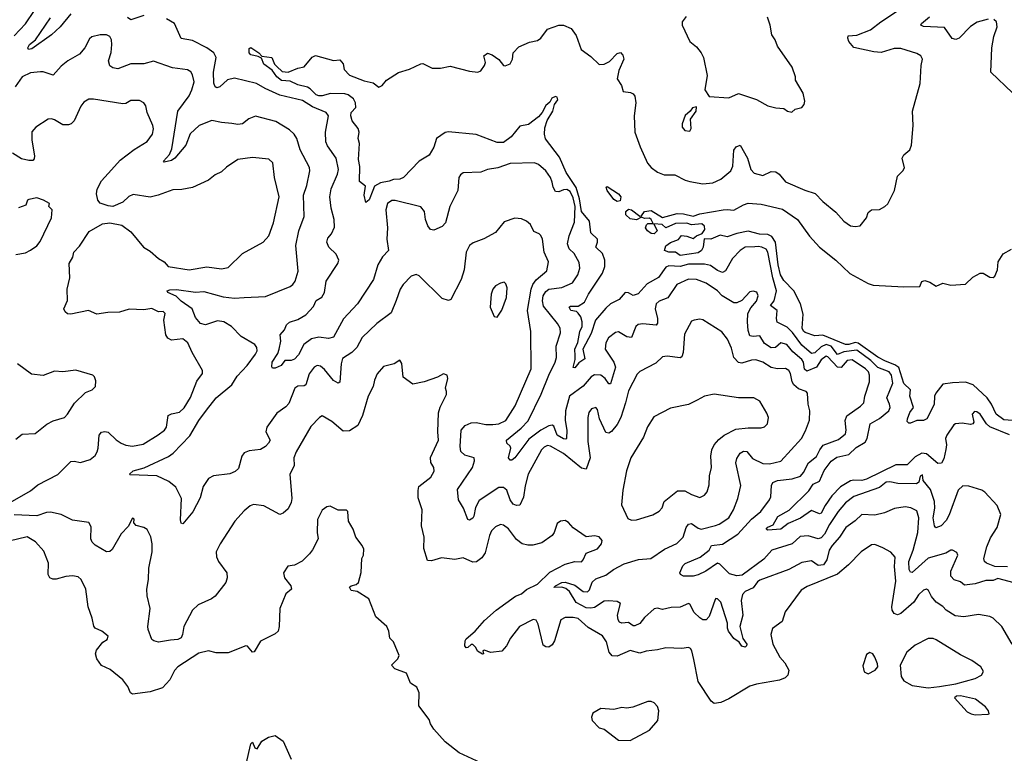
# Model space of a CAD drawing. Extents: x 2086813 to 2278017, y 548126 to 753336.
# Tile 212 of 256: x 2139309 to 2145384, y 662042 to 666569. Entities that reach past the tile are written whole.
import ezdxf

# ---------------------------------------------------------------- set-up
doc = ezdxf.new("R2010")
doc.units = 0

msp = doc.modelspace()

# ---------------------------------------------------------------- linework, layer by layer
at = {"layer": '0CON10XD'}
for points in [[(2139275, 666468.9), (2139345, 666542.5), (2139401.5, 666625)], [(2141488.6, 665515), (2141465, 665458), (2141445, 665440), (2141435.4, 665485), (2141442, 665542), (2141405, 665570), (2141407, 665663), (2141399.4, 665705), (2141405.6, 665805), (2141398, 665835), (2141404, 665875), (2141397, 665897), (2141361.4, 665945), (2141352.9, 665975), (2141355, 665995.8), (2141382.6, 666027.4), (2141380.9, 666055), (2141369.6, 666079.6), (2141335.2, 666105.2), (2141315, 666111.1), (2141226.4, 666113.6), (2141175, 666098.3), (2141155, 666098.6), (2141139.5, 666105), (2141102.4, 666142.4), (2141085, 666151.8), (2141025, 666167.5), (2140978.3, 666188.3), (2140925, 666192.9), (2140895.8, 666215), (2140866.4, 666256.4), (2140816, 666295), (2140800.7, 666330.7), (2140781.2, 666341.2), (2140735, 666350.8), (2140724.2, 666365), (2140725, 666390), (2140735, 666396.2), (2140785, 666363.3), (2140803, 666343), (2140865, 666336.2), (2140880.8, 666295), (2140895, 666279.2), (2140929.6, 666249.6), (2140965, 666245.6), (2141025, 666270), (2141065, 666277.5), (2141113, 666337), (2141135, 666348), (2141245, 666316.7), (2141285, 666320), (2141305, 666296.7), (2141311.4, 666261.4), (2141345, 666226.2), (2141435, 666191.2), (2141489.5, 666179.5), (2141525, 666152.5), (2141545, 666162.5), (2141572.5, 666195), (2141646.8, 666243.2), (2141715, 666263.1), (2141785, 666296), (2141797.3, 666297.3), (2141855, 666269.4), (2141905, 666269.1), (2141965, 666282.2), (2142085, 666250.4), (2142135.5, 666244.5), (2142155, 666252.9), (2142177.5, 666285), (2142184.2, 666305), (2142173.9, 666346.1), (2142195, 666362.5), (2142225, 666352.5), (2142265, 666323.3), (2142295, 666286.2), (2142305, 666283.8), (2142335, 666296.2), (2142350, 666325), (2142353.8, 666365), (2142388.5, 666401.5), (2142455, 666429.5), (2142505, 666440), (2142525.6, 666455), (2142565, 666509.2), (2142635, 666535.6), (2142665, 666534.3), (2142711.2, 666515), (2142741.8, 666471.8), (2142773.1, 666385), (2142832.3, 666342.3), (2142885, 666291.4), (2142915, 666294.4), (2142949.3, 666310.7), (2142995, 666360), (2143016.1, 666366.1), (2143030.7, 666350.7), (2143037.5, 666325), (2143006.7, 666255), (2142996.4, 666203.6), (2143021.7, 666161.7), (2143032.5, 666125), (2143078.8, 666118.8), (2143095, 666111.2), (2143105, 666096.7), (2143110, 666055), (2143101.1, 665975), (2143105.6, 665875), (2143137.5, 665785), (2143183.1, 665683.1), (2143205, 665656), (2143245, 665627.1), (2143285, 665611.1), (2143351.3, 665611.3), (2143415, 665578.1), (2143445, 665569.4), (2143525, 665556.7), (2143585, 665562.7), (2143635, 665583.8), (2143696.7, 665635), (2143709.2, 665665), (2143715.6, 665764.4), (2143730, 665785), (2143755, 665793.8), (2143799.5, 665715), (2143821.1, 665645), (2143841.1, 665621.1), (2143895, 665608.1), (2143945, 665631.5), (2143975, 665629.1), (2143994.5, 665615), (2144035, 665568.2), (2144154.1, 665515.9), (2144216.8, 665496.8), (2144265, 665445.8), (2144345, 665380), (2144393.8, 665325), (2144435, 665297.5), (2144465, 665291.9), (2144495, 665296.7), (2144534.5, 665345.5), (2144545, 665378.8), (2144564.5, 665395.5), (2144615, 665397.8), (2144647.5, 665415), (2144665, 665432.9), (2144706.5, 665515), (2144725, 665603.3), (2144758, 665635), (2144769.2, 665655), (2144754.3, 665715), (2144765.3, 665734.7), (2144801.4, 665765), (2144812.5, 665795), (2144821.8, 665915), (2144817.3, 666005), (2144866.1, 666175), (2144871.2, 666285), (2144880, 666325), (2144869.2, 666345), (2144845, 666360.6), (2144745, 666390.4), (2144705, 666390.3), (2144625, 666366.3), (2144579.7, 666369.7), (2144456.3, 666396.3), (2144424.4, 666435), (2144418, 666455), (2144421.4, 666468.6), (2144475, 666473.6), (2144559.2, 666505), (2144623.6, 666556.3), (2144756.4, 666643.6)], [(2139625, 666605.4), (2139560, 666525), (2139505, 666475.6), (2139385, 666388.1), (2139364.4, 666384.4), (2139359.2, 666395), (2139370.6, 666415), (2139406.6, 666443.4), (2139499.6, 666580.4)], [(2140075, 666593.5), (2139995, 666566.7), (2139975, 666581.9)], [(2143767.9, 663142.1), (2143735, 663137.5), (2143689.1, 663149.1), (2143629.2, 663209.2), (2143615, 663214.7), (2143543.3, 663165), (2143495, 663143.2), (2143465, 663134.1), (2143405, 663134.4), (2143385.9, 663145), (2143383.3, 663155), (2143400.9, 663199.1), (2143416.2, 663213.8), (2143508.5, 663251.5), (2143562.7, 663295), (2143577.5, 663325), (2143645, 663332.5), (2143740.3, 663395), (2143825, 663486), (2143882.7, 663535), (2143935, 663606.9), (2143943.8, 663625), (2143948.9, 663695), (2143956.5, 663713.5), (2143985, 663724.6), (2144075.3, 663735.3), (2144127.6, 663752.4), (2144146.4, 663775), (2144176.1, 663833.9), (2144226.2, 663873.8), (2144246.2, 663915), (2144266.3, 663943.7), (2144362, 663978), (2144405, 664013.1), (2144409.6, 664035), (2144403.2, 664095), (2144412.7, 664125), (2144497, 664183), (2144517.3, 664205), (2144523.1, 664245), (2144553.6, 664335), (2144552.8, 664375), (2144546.2, 664395), (2144528.2, 664415), (2144445, 664470), (2144415, 664465.3), (2144377.7, 664422.3), (2144355, 664424.4), (2144295, 664488.6), (2144285, 664492.1), (2144255, 664470.5), (2144224.9, 664425.1), (2144165, 664398.9), (2144151.5, 664411.5), (2144145.2, 664455), (2144135, 664471.7), (2144079.1, 664519.1), (2144042.3, 664565), (2144005.8, 664574.2), (2143973.2, 664546.8), (2143945, 664543.5), (2143905, 664570.4), (2143875, 664617.5), (2143835, 664612.9), (2143815, 664618.5), (2143805, 664650), (2143799.2, 664705), (2143802.8, 664755), (2143820.3, 664789.7), (2143855, 664831.2), (2143865.5, 664865), (2143856.8, 664886.8), (2143835, 664894), (2143815, 664888.8), (2143764, 664836), (2143735, 664822.5), (2143715, 664822.5), (2143644.3, 664864.3), (2143615, 664895.4), (2143545, 664943.5), (2143485, 664965.5), (2143435, 664966.8), (2143364.8, 664935.2), (2143307.7, 664852.3), (2143255, 664831.8), (2143235.6, 664815), (2143229.6, 664785), (2143244.6, 664725), (2143243.6, 664696.4), (2143235.4, 664684.6), (2143155, 664691.3), (2143125, 664687.7), (2143111.1, 664675), (2143083.2, 664606.8), (2143055, 664612.1), (2143005, 664642.9), (2142985, 664637.5), (2142941.9, 664605), (2142925.3, 664574.7), (2142922.1, 664535), (2142974.8, 664454.8), (2142984.6, 664425.4), (2142955, 664321.1), (2142945, 664322.7), (2142921.8, 664355), (2142895, 664374.7), (2142855, 664377.5), (2142835.2, 664364.8), (2142785, 664307.2), (2142701.2, 664245), (2142676.7, 664155), (2142675.7, 664095.7), (2142684.5, 664035.5), (2142684, 663985), (2142679.3, 663980.7), (2142665, 663982.5), (2142625.8, 664005), (2142605, 664060.8), (2142595, 664066.5), (2142575, 664063.3), (2142523.9, 664036.1), (2142450.4, 663979.6), (2142365, 663865.6), (2142345, 663850), (2142335, 663850), (2142325.8, 663865), (2142338.9, 663925), (2142335, 663936.7), (2142315.4, 663955.4), (2142312.2, 663975), (2142402.4, 664047.6), (2142445.9, 664094.1), (2142527.4, 664257.4), (2142574.2, 664375), (2142614.2, 664455), (2142620.7, 664485), (2142619.3, 664555), (2142646.9, 664636.9), (2142643.1, 664665), (2142626.9, 664695), (2142540.2, 664800.2), (2142534.1, 664834.1), (2142539.1, 664865), (2142555, 664891.1), (2142574.8, 664905.2), (2142655, 664916.7), (2142719.4, 664945), (2142752.7, 664995), (2142765.5, 665035), (2142760.9, 665070.9), (2142729.5, 665125), (2142698.9, 665155), (2142690.3, 665185), (2142700, 665235), (2142731.6, 665318.4), (2142736.1, 665415), (2142725, 665470), (2142705, 665508), (2142685, 665521.3), (2142665, 665519.4), (2142635, 665505.4), (2142615, 665509.5), (2142600, 665535), (2142595, 665566.7), (2142585.4, 665595), (2142555, 665636.7), (2142510, 665675), (2142485, 665684.5), (2142335, 665682.2), (2142260, 665655), (2142195, 665643.3), (2142155, 665627.1), (2142045, 665623.3), (2142028.3, 665611.7), (2142018, 665595), (2142011.8, 665515), (2141963.9, 665415), (2141936.7, 665315), (2141915, 665292.9), (2141865, 665270), (2141845, 665274.3), (2141826.8, 665296.8), (2141812.3, 665335), (2141806, 665386), (2141785, 665412.9), (2141625, 665453.5), (2141605, 665453.3), (2141579.5, 665435), (2141567.5, 665395), (2141579.2, 665285), (2141575.4, 665215), (2141584.5, 665145), (2141547.9, 665105), (2141519.2, 665055), (2141492.3, 664965), (2141393.8, 664815), (2141308.2, 664721.8), (2141245, 664609.2), (2141215, 664601.8), (2141155, 664610), (2141109.9, 664600.1), (2141061.8, 664565), (2141028.6, 664501.4), (2141005, 664474.2), (2140985, 664466), (2140945, 664466), (2140923.3, 664435), (2140885, 664418.8), (2140868.3, 664418.3), (2140865.9, 664425.9), (2140866.4, 664455), (2140901.3, 664508.7), (2140911.1, 664535), (2140921.1, 664585), (2140916, 664625), (2140942.5, 664655), (2140954.5, 664685.5), (2140975, 664702), (2141025, 664718.5), (2141075, 664746.5), (2141121.2, 664798.8), (2141139.5, 664835), (2141172.9, 664857.1), (2141190, 664885), (2141201.2, 664955), (2141272.2, 665065), (2141279.4, 665085), (2141262.2, 665122.2), (2141216, 665166), (2141205.3, 665195), (2141210, 665220), (2141233.7, 665246.3), (2141251.7, 665288.3), (2141248.8, 665335), (2141231.3, 665405), (2141222.7, 665475), (2141230.8, 665525), (2141270, 665615), (2141275.4, 665645), (2141262.9, 665715), (2141209.5, 665789.5), (2141199.1, 665815), (2141197.1, 665875), (2141214.4, 665975), (2141200.8, 665995), (2141115, 666031.1), (2141055, 666069.8), (2140913.5, 666103.5), (2140824.6, 666145), (2140770.6, 666175), (2140635, 666208.5), (2140592.1, 666197.9), (2140545, 666153.3), (2140525, 666148.1), (2140515, 666154.2), (2140506.7, 666176.7), (2140504.3, 666245), (2140520.6, 666335), (2140507.8, 666365), (2140465, 666395.9), (2140375, 666439.4), (2140305, 666453.1), (2140265.4, 666545), (2140215, 666573.2)], [(2143420.7, 666589.3), (2143397.5, 666555), (2143396.7, 666535), (2143443.8, 666435), (2143485, 666401.2), (2143515, 666363.3), (2143528.6, 666335), (2143550.8, 666225), (2143536.7, 666135), (2143564.2, 666094.2), (2143685, 666087.1), (2143745, 666114), (2143855, 666076), (2143925, 666036.2), (2143975, 666023.8), (2144025, 666021.2), (2144047.5, 666005), (2144073, 665997), (2144095, 666017.5), (2144135, 666027.5), (2144150, 666045), (2144153.3, 666065), (2144142.5, 666115), (2144096.7, 666195), (2144096.7, 666215), (2144076.2, 666275), (2143984.5, 666404.5), (2143970.8, 666445), (2143950, 666475), (2143940, 666535), (2143924, 666585)], [(2145285, 666572.1), (2145217.1, 666552.9), (2145175, 666527.1), (2145105, 666454.4), (2145085, 666445.6), (2145062.9, 666452.9), (2145015, 666520.6), (2144885, 666525.8), (2144870, 666535), (2144874.2, 666545), (2144922.8, 666587.2)], [(2145435, 666118), (2145302, 666245), (2145307.3, 666395), (2145320, 666465), (2145340, 666525), (2145336.4, 666555), (2145319.9, 666569.9)], [(2139864.6, 666284.6), (2139857.5, 666315), (2139873.9, 666366.1), (2139877.9, 666415), (2139875.5, 666445), (2139865.8, 666465), (2139845, 666475.8), (2139805.8, 666475.8), (2139755, 666462), (2139739.7, 666450.3), (2139710.8, 666395), (2139678.6, 666355), (2139606.1, 666313.9), (2139565, 666282.2), (2139515, 666225.8), (2139455, 666246.9), (2139436.7, 666246.7), (2139375, 666240.3), (2139324.5, 666215), (2139281.8, 666155)], [(2145445, 663094.3), (2145345, 663121.5), (2145315, 663109.1), (2145271.2, 663108.8), (2145205, 663087.1), (2145139.7, 663079.7), (2145115, 663100), (2145075, 663111.9), (2145055.5, 663135), (2145055.5, 663165), (2145097.1, 663265), (2145091.2, 663281.2), (2145065, 663296), (2145055, 663296), (2145023, 663277), (2144915, 663245.8), (2144815, 663158.1), (2144805, 663159.2), (2144796.5, 663176.5), (2144794.8, 663225.2), (2144822.1, 663295), (2144851, 663405), (2144857.4, 663495), (2144845, 663537.1), (2144807.6, 663557.6), (2144772.6, 663562.6), (2144706.6, 663553.4), (2144645, 663526.5), (2144585, 663510.9), (2144505, 663515.5), (2144465, 663475.5), (2144406.7, 663435), (2144368.2, 663375), (2144321.7, 663325), (2144304.5, 663295), (2144289.3, 663235), (2144268.5, 663205), (2144235, 663201.5), (2144195, 663228.7), (2144135, 663219.2), (2144055, 663177.1), (2143875, 663109.5), (2143860.7, 663099.3), (2143835, 663063.8), (2143785, 663040), (2143768.5, 663021.5), (2143760.8, 662985), (2143770.3, 662895), (2143753.6, 662825), (2143771, 662751), (2143795.8, 662715), (2143794.5, 662705), (2143785, 662697.5), (2143765, 662703.1), (2143747.8, 662727.8), (2143715, 662750.5), (2143682.3, 662795), (2143675.6, 662815), (2143675.6, 662845), (2143634.5, 662974.5), (2143615, 662995.8), (2143605, 662996.7), (2143600, 662990), (2143563.8, 662886.2), (2143545.3, 662864.7), (2143525, 662865.3), (2143505, 662878.7), (2143471.2, 662911.2), (2143445, 662962), (2143435, 662965.8), (2143385, 662943.1), (2143328.3, 662941.7), (2143275, 662929.4), (2143245, 662936.7), (2143225, 662933.3), (2143165, 662880), (2143135, 662842.1), (2143105, 662828.1), (2143095, 662828.6), (2143065, 662848.5), (2143025, 662845.3), (2143011, 662851), (2143001.8, 662865), (2142998, 662895), (2143015.6, 662965.6), (2142995, 662979.2), (2142945, 662982.5), (2142915, 662980.6), (2142855, 662941.3), (2142833.1, 662936.9), (2142805, 662940.4), (2142741.9, 662971.9), (2142701.3, 663041.3), (2142679.5, 663059.5), (2142655, 663068.1), (2142605, 663064.2), (2142614.4, 663075), (2142655, 663096.1), (2142675, 663098.6), (2142735, 663078.9), (2142785, 663040), (2142812.2, 663037.8), (2142825, 663050.5), (2142841.7, 663098.3), (2142865, 663118.8), (2142925, 663140.9), (2142973.3, 663176.7), (2143039.9, 663210.1), (2143127.8, 663237.8), (2143202.5, 663245), (2143288.7, 663301.3), (2143363, 663337), (2143402, 663375), (2143420.8, 663435), (2143435, 663456.5), (2143455, 663459.6), (2143495, 663431.2), (2143515, 663424.8), (2143602.7, 663447.3), (2143625.7, 663455), (2143685.3, 663494.7), (2143714.5, 663545), (2143739.4, 663615), (2143758.9, 663695), (2143728.4, 663835), (2143735, 663860), (2143755, 663893.3), (2143775, 663906.4), (2143795, 663904.4), (2143831.1, 663861.1), (2143895, 663830.9), (2143935, 663827.3), (2144005.4, 663844.6), (2144132.5, 663985), (2144158.5, 664031.5), (2144182, 664098), (2144184.4, 664155), (2144174, 664196), (2144170, 664265), (2144162.5, 664275), (2144115, 664290.4), (2144086.2, 664315), (2144074.7, 664335), (2144065.3, 664385), (2144055, 664403.3), (2144035, 664417.1), (2143985, 664413.7), (2143945, 664421.6), (2143895, 664455.4), (2143851.1, 664468.9), (2143825, 664467.3), (2143765, 664448.4), (2143743.4, 664453.4), (2143714.8, 664484.8), (2143701.3, 664541.3), (2143677.4, 664597.4), (2143641.7, 664641.7), (2143525, 664715.8), (2143505, 664720), (2143470, 664715), (2143455, 664707.5), (2143411.7, 664628.3), (2143403.6, 664515), (2143395, 664488), (2143385, 664481.9), (2143305, 664493.1), (2143275, 664488), (2143235, 664450), (2143135, 664397.5), (2143119.3, 664380.7), (2143065, 664278.8), (2143048, 664205), (2143017.7, 664115), (2142995, 664070), (2142961.7, 664028.3), (2142945, 664016.9), (2142925, 664020.8), (2142886, 664105), (2142873.6, 664163.6), (2142865, 664176.7), (2142838.3, 664168.3), (2142821.4, 664145), (2142815.7, 664115), (2142815.4, 663965), (2142828.5, 663865), (2142805, 663796), (2142775, 663801.8), (2142665, 663892.2), (2142585, 663937.5), (2142565, 663940.6), (2142545, 663931.9), (2142528.1, 663915), (2142447.1, 663765), (2142428.2, 663691.8), (2142418.3, 663621.7), (2142395, 663573.8), (2142375, 663570), (2142355, 663578.9), (2142335.3, 663605), (2142315, 663666.5), (2142295, 663681.1), (2142265, 663682), (2142145, 663601.2), (2142122.1, 663557.9), (2142112, 663505), (2142105, 663492.5), (2142085, 663479.5), (2142074.2, 663484.2), (2142048.3, 663555), (2142017.4, 663605), (2142010.4, 663669.6), (2142102.9, 663805), (2142115.6, 663845.6), (2142113.3, 663865), (2142055, 663880.9), (2142031.8, 663905), (2142026.4, 663935), (2142033.2, 664036.8), (2142057.5, 664065), (2142095, 664080.7), (2142125, 664083.2), (2142185, 664070.3), (2142228.8, 664071.2), (2142265, 664075.4), (2142308.2, 664095), (2142366.4, 664185), (2142465.5, 664415), (2142463.3, 664645), (2142442.8, 664775), (2142464.3, 664905), (2142475.3, 664935), (2142496.3, 664963.7), (2142561.5, 665018.5), (2142572.5, 665075), (2142544.7, 665135), (2142534.5, 665215), (2142525, 665238), (2142515, 665248), (2142481.3, 665261.3), (2142460.8, 665305), (2142435.5, 665325.5), (2142405, 665339.2), (2142365, 665344), (2142297.7, 665322.3), (2142244.1, 665255.9), (2142173.4, 665216.6), (2142107.6, 665192.4), (2142085.5, 665174.5), (2142063.3, 665135), (2142051.5, 665025), (2142032.9, 664965), (2141968.8, 664841.2), (2141955, 664836), (2141915, 664848.8), (2141775, 664988.8), (2141755, 664996.2), (2141724.2, 664985.8), (2141674.6, 664935.4), (2141656.9, 664905), (2141632.2, 664835), (2141600.6, 664759.4), (2141513.1, 664695), (2141422.1, 664607.9), (2141390, 664545), (2141358.2, 664515), (2141301.8, 664478.2), (2141291.8, 664445), (2141285, 664331.2), (2141273.9, 664326.1), (2141245, 664341.5), (2141189.9, 664409.9), (2141165, 664431.5), (2141145, 664435.5), (2141126.4, 664423.7), (2141096.3, 664383.7), (2141075, 664315.8), (2141065, 664310), (2141025, 664307.9), (2141006.7, 664295), (2140969.5, 664200.5), (2140950.4, 664179.6), (2140895, 664140), (2140834.2, 664055), (2140828, 664025), (2140854, 663975), (2140844.3, 663955.7), (2140826.2, 663935), (2140794.4, 663915.6), (2140725, 663908.9), (2140694.5, 663895.5), (2140680.8, 663875), (2140659.7, 663800.3), (2140639.7, 663780.3), (2140605, 663765.8), (2140505, 663753.3), (2140473.4, 663736.6), (2140440.9, 663689.1), (2140422.6, 663617.4), (2140377.8, 663532.2), (2140315, 663458.8), (2140305, 663462.5), (2140302.5, 663482.5), (2140306.9, 663615), (2140272.5, 663685), (2140228.6, 663718.6), (2140155, 663754.5), (2139990, 663760), (2139987.5, 663765), (2140010, 663785), (2140077.6, 663802.4), (2140227, 663873), (2140256.8, 663893.2), (2140359.3, 664000.7), (2140414.2, 664095), (2140461.4, 664158.6), (2140521.1, 664235), (2140619.2, 664315), (2140651.9, 664368.1), (2140712.3, 664435), (2140764.5, 664505), (2140773.6, 664525), (2140772.7, 664545), (2140761.1, 664565), (2140674.8, 664614.8), (2140615.2, 664675.2), (2140568.1, 664705), (2140529.9, 664710.1), (2140455, 664686.7), (2140425, 664693.6), (2140395, 664730), (2140372.9, 664785), (2140305, 664830.9), (2140275, 664862.9), (2140222.5, 664885), (2140220, 664895), (2140235, 664901.2), (2140277.1, 664902.9), (2140395, 664887.2), (2140445, 664891.1), (2140565, 664858.4), (2140635, 664850), (2140695.3, 664855.3), (2140825, 664860), (2140977.4, 664922.6), (2140995.3, 664934.7), (2141009.1, 664955), (2141027.2, 665017.2), (2141012.9, 665175), (2141032.5, 665265), (2141064.5, 665355), (2141060, 665485), (2141080.8, 665545), (2141100.4, 665635), (2141096.5, 665656.5), (2141039.5, 665765), (2141018.5, 665835), (2141002.2, 665862.2), (2140975, 665888.6), (2140890.2, 665940.2), (2140765, 665973.1), (2140723, 665957), (2140684.4, 665925.6), (2140655, 665921.9), (2140617.4, 665927.4), (2140555, 665933.3), (2140495, 665947.5), (2140417.1, 665915), (2140361.5, 665865), (2140334.4, 665795), (2140267.3, 665715), (2140245, 665699.1), (2140200, 665690), (2140197.5, 665695), (2140233.6, 665736.4), (2140247.7, 665772.3), (2140285.3, 666004.7), (2140355, 666099.5), (2140372.3, 666135), (2140385.5, 666185), (2140375, 666228.8), (2140365, 666246), (2140345, 666259.2), (2140251.4, 666271.4), (2140135, 666313.1), (2140074.5, 666295.5), (2139995, 666295.6), (2139915, 666265.5), (2139885, 666270.6), (2139864.6, 666284.6)], [(2139251.1, 663588.9), (2139375, 663662.2), (2139421.1, 663698.9), (2139545, 663761.5), (2139625, 663842.5), (2139645, 663844.4), (2139685, 663835.6), (2139745, 663855.6), (2139775, 663880), (2139787.3, 663902.7), (2139794.5, 663925), (2139800, 664005), (2139815, 664024.3), (2139835, 664028.5), (2139855, 664024.4), (2139905, 663975.6), (2139935, 663955.5), (2139965, 663942.5), (2140005, 663937.8), (2140070.2, 663949.8), (2140163.6, 664006.4), (2140203.8, 664035), (2140215.7, 664054.3), (2140224.5, 664125.5), (2140245, 664137.1), (2140295, 664147.1), (2140325, 664174), (2140363.1, 664236.9), (2140401.7, 664338.3), (2140437.5, 664385), (2140437.5, 664405), (2140374.4, 664514.4), (2140347.1, 664575), (2140315, 664598.6), (2140245, 664591.4), (2140223.4, 664603.4), (2140210.6, 664625), (2140198.1, 664715), (2140207.8, 664755), (2140195, 664767.1), (2140165, 664766.9), (2140124.3, 664785.7), (2140075, 664778), (2139985, 664782), (2139925, 664764.3), (2139852.7, 664762.7), (2139785, 664751.4), (2139733.4, 664773.4), (2139625, 664752), (2139604.1, 664754.1), (2139590, 664765), (2139581.2, 664785), (2139603.3, 664835), (2139602, 664905), (2139619.4, 664975), (2139614.3, 665065), (2139637.1, 665102.9), (2139642.5, 665135), (2139678.8, 665171.2), (2139737.4, 665262.6), (2139820.7, 665309.3), (2139865, 665314.3), (2139940.3, 665300.3), (2139995, 665259.2), (2140072.5, 665165), (2140115, 665141.1), (2140165, 665094.4), (2140200, 665075), (2140225, 665045.7), (2140354.5, 665025.5), (2140465, 665042.9), (2140555, 665031.5), (2140595, 665038.6), (2140684, 665125), (2140812, 665195), (2140845.7, 665235), (2140875.4, 665314.6), (2140910, 665475), (2140880.9, 665595), (2140871.4, 665685), (2140847.4, 665707.4), (2140745, 665718.1), (2140655, 665705.6), (2140585, 665658.6), (2140555, 665629.2), (2140515, 665610.8), (2140475, 665578), (2140375, 665534), (2140308.8, 665521.2), (2140255, 665519.2), (2140164.6, 665485.4), (2140115, 665474.5), (2140009.7, 665490.3), (2139983.2, 665476.8), (2139946.4, 665443.6), (2139884.2, 665415.8), (2139855, 665419.4), (2139806.6, 665436.6), (2139791.4, 665455), (2139782.5, 665495), (2139787.2, 665522.8), (2139814.4, 665575), (2139875, 665642.9), (2139928.9, 665701.1), (2140015, 665767.9), (2140095, 665816.7), (2140127.8, 665862.2), (2140134.4, 665895), (2140131.5, 665915), (2140095.6, 665995), (2140087.3, 666037.3), (2140075.9, 666055.9), (2140049.4, 666069.4), (2139995, 666070), (2139965, 666051.4), (2139945, 666050), (2139765, 666078.6), (2139735, 666078), (2139705, 666058.8), (2139685.7, 666034.3), (2139645.7, 665944.3), (2139627.5, 665925), (2139610.5, 665919.5), (2139575, 665920.8), (2139525, 665950.8), (2139505, 665957.5), (2139485, 665954), (2139408.8, 665905), (2139385, 665877.5), (2139384.5, 665825.5), (2139401.4, 665728.6), (2139399.1, 665710.9), (2139389.4, 665700.6), (2139365, 665700), (2139320.5, 665710.5), (2139265.2, 665745.3)], [(2145417.3, 664007.3), (2145295, 664056.6), (2145274.8, 664074.8), (2145235, 664134.3), (2145215, 664148.6), (2145199.7, 664150.3), (2145185.7, 664135), (2145195.7, 664085), (2145190, 664075), (2145175, 664070.8), (2145125, 664078.9), (2145083.3, 664075), (2145072, 664068), (2145030.4, 664005), (2145021.1, 663985), (2145027, 663945), (2145022.8, 663917.2), (2145010.9, 663859.1), (2144997.6, 663832.4), (2144975, 663831.1), (2144905, 663889.1), (2144875, 663893.5), (2144835, 663872.1), (2144785, 663822.5), (2144715, 663821.6), (2144535, 663732.5), (2144505, 663725.4), (2144455, 663727.9), (2144435, 663722.2), (2144374.6, 663685.4), (2144320.1, 663629.9), (2144278.9, 663571.1), (2144255, 663522.7), (2144245, 663519.6), (2144195, 663540.4), (2144127.9, 663492.1), (2144050, 663460), (2144005.6, 663425), (2143925, 663418), (2143914.3, 663425), (2143925, 663436.9), (2143957.5, 663452.5), (2143986.9, 663503.1), (2144057.6, 663542.4), (2144178.7, 663661.3), (2144205, 663702.9), (2144245, 663721.5), (2144273.6, 663786.4), (2144315.4, 663845), (2144350.6, 663869.4), (2144425, 663886.2), (2144471.2, 663928.8), (2144525, 663960.8), (2144538.4, 663985), (2144556.2, 664075), (2144615, 664107.3), (2144671.2, 664155), (2144680, 664175), (2144675.7, 664195.7), (2144658.9, 664235), (2144697.3, 664325), (2144687.6, 664375), (2144674.7, 664395), (2144605, 664423.5), (2144561.4, 664465), (2144475, 664530.2), (2144395, 664519.3), (2144355, 664503.3), (2144316, 664555), (2144285, 664563.6), (2144255, 664550.3), (2144215, 664513.9), (2144195, 664509.2), (2144135, 664559.4), (2144077.6, 664637.6), (2144045, 664671.5), (2143982.8, 664702.8), (2143978.8, 664725), (2143983.1, 664775), (2143942.5, 664805), (2143965.2, 664834.8), (2143978.8, 664895), (2143955.9, 664975), (2143926, 665135), (2143915, 665152.5), (2143888.8, 665165), (2143865, 665170), (2143845, 665166.4), (2143785, 665164.5), (2143755, 665144.6), (2143706.9, 665095), (2143665, 665018.9), (2143645, 665007.7), (2143615, 665020.5), (2143570.9, 665050.9), (2143535, 665059.8), (2143435, 665059.4), (2143385, 665045.5), (2143315, 665049.4), (2143295, 665042.5), (2143251.3, 664978.7), (2143180.9, 664939.1), (2143125, 664877.3), (2143095, 664866.7), (2143065, 664883.1), (2143045, 664884.3), (2143008.8, 664841.2), (2142955, 664815.3), (2142925, 664788.6), (2142861.9, 664715), (2142835, 664633.3), (2142784.7, 664535.3), (2142795.6, 664475), (2142759.2, 664450.8), (2142735, 664420.8), (2142725, 664422.5), (2142737.4, 664472.6), (2142736.4, 664495), (2142735.3, 664535), (2142752.3, 664577.7), (2142764.7, 664645), (2142779.6, 664675), (2142779.6, 664705), (2142770.9, 664735), (2142755, 664757.1), (2142745, 664767.5), (2142710, 664775), (2142698.8, 664795), (2142708.3, 664801.7), (2142755, 664801.8), (2142794.5, 664825), (2142819.5, 664875), (2142905.3, 665005), (2142920, 665045), (2142919.8, 665085), (2142905, 665126.1), (2142864, 665165), (2142875.2, 665195), (2142875.2, 665215), (2142834.1, 665254.1), (2142825.2, 665325), (2142775.7, 665385), (2142763.4, 665463.4), (2142742.3, 665532.3), (2142680.2, 665625), (2142640.4, 665720.4), (2142554.2, 665834.2), (2142546.8, 665863.2), (2142549.7, 665900.3), (2142564, 665946), (2142598.5, 666005), (2142608.8, 666045), (2142628.9, 666075), (2142625, 666090), (2142615, 666094.3), (2142592.5, 666085), (2142581.2, 666058.8), (2142555, 666038.8), (2142532.2, 665995), (2142510.2, 665969.8), (2142448.2, 665921.8), (2142395, 665911.5), (2142341.8, 665845), (2142295, 665810.5), (2142255, 665810), (2142125, 665861.1), (2141955, 665875.8), (2141935, 665871.8), (2141880.5, 665835), (2141865, 665781.2), (2141835, 665732.5), (2141773.8, 665695), (2141678, 665595), (2141655, 665584.3), (2141615, 665582.9), (2141588.2, 665571.8), (2141535, 665562.8), (2141498, 665542), (2141488.6, 665515)], [(2143445, 665880), (2143453, 665897), (2143448.8, 665955), (2143482.5, 666005), (2143485, 666030), (2143460, 666025), (2143446.4, 666003.6), (2143415, 665977.5), (2143396.7, 665925), (2143396.7, 665905), (2143412.5, 665885), (2143445, 665880)], [(2142995, 665446.5), (2142975, 665460), (2142934.3, 665515), (2142927.5, 665535), (2142935, 665538.8), (2143005, 665494.4), (2143019.1, 665475), (2143015, 665451.4), (2142995, 665446.5)], [(2139285, 665120), (2139345, 665130), (2139375, 665146), (2139415, 665174), (2139435, 665200), (2139505.7, 665345), (2139508.8, 665395), (2139490, 665415), (2139492.5, 665435), (2139455.8, 665455.8), (2139415, 665468.6), (2139365, 665460), (2139357.5, 665455), (2139347.5, 665425), (2139302.7, 665407.3)], [(2145435, 664094.5), (2145380.6, 664100.6), (2145335, 664135.2), (2145305.5, 664195.5), (2145278, 664235), (2145192.5, 664315), (2145145, 664333), (2145065, 664327.7), (2145005, 664320), (2144962.5, 664265), (2144954.4, 664245), (2144952.1, 664195), (2144905.7, 664105), (2144886.7, 664095), (2144845, 664095.8), (2144805, 664078.8), (2144795, 664080), (2144785, 664090), (2144786.2, 664105), (2144801.1, 664145), (2144824.2, 664175), (2144802.5, 664245), (2144805.5, 664285), (2144764.8, 664324.8), (2144733.3, 664423.3), (2144709.7, 664439.7), (2144651, 664461), (2144605, 664485.9), (2144482.4, 664572.4), (2144465, 664576.1), (2144425, 664563.9), (2144405.1, 664565.1), (2144265, 664622.3), (2144215, 664617.3), (2144155, 664638.4), (2144145, 664646.2), (2144138.1, 664665), (2144142.5, 664752.5), (2144127.1, 664815), (2144085.6, 664895), (2144025, 664958.6), (2144003, 664995), (2143989.2, 665055), (2143973.3, 665195), (2143950.9, 665230.9), (2143925, 665242.4), (2143874.7, 665245.3), (2143805, 665263), (2143735, 665249.7), (2143675, 665228.6), (2143631.7, 665238.3), (2143573.9, 665213.9), (2143533, 665217), (2143527.1, 665165), (2143515.8, 665145), (2143495, 665129.5), (2143385, 665113.2), (2143355, 665134.4), (2143313.8, 665133.8), (2143287.5, 665145), (2143295, 665172.5), (2143325, 665193.3), (2143375, 665212.5), (2143393, 665237), (2143425, 665232.5), (2143465, 665217.5), (2143485.8, 665234.2), (2143520.6, 665249.4), (2143536.2, 665275), (2143534.3, 665295), (2143518.2, 665308.2), (2143455, 665302.7), (2143425, 665313.3), (2143355, 665310.6), (2143295, 665284.2), (2143272.5, 665305), (2143221.7, 665308.3), (2143243.3, 665265), (2143225, 665248), (2143205, 665248.6), (2143182, 665265), (2143170, 665285), (2143176.4, 665303.6), (2143185, 665310), (2143218.3, 665311.7), (2143205, 665336.7), (2143195, 665343.3), (2143165, 665341.2), (2143145, 665350), (2143115, 665333.8), (2143075, 665340), (2143048.9, 665365), (2143049.4, 665385), (2143065, 665399.4), (2143085, 665394.4), (2143135, 665356.7), (2143145, 665357.5), (2143164.3, 665385.7), (2143205, 665391.4), (2143275, 665348.5), (2143365, 665371.8), (2143405, 665370), (2143465, 665356.8), (2143505, 665370.6), (2143650, 665395), (2143675, 665398.1), (2143715, 665392.5), (2143775, 665426.7), (2143805, 665436.1), (2143885, 665430.3), (2144015, 665398.6)], [(2144015, 665398.6), (2144108, 665335), (2144182.7, 665232.7), (2144245, 665164), (2144345, 665083.8), (2144431.7, 665001.7), (2144545, 664940.8), (2144575, 664930.8), (2144765, 664920), (2144863, 664923), (2144875, 664952.5), (2144895, 664958.8), (2144925, 664950), (2144965, 664924.2), (2145005, 664942), (2145055, 664930.8), (2145144.1, 664935.9), (2145190.9, 664979.1), (2145235.8, 665004.2), (2145255, 665004.3), (2145295, 664980.6), (2145315, 664977.5), (2145325, 664986.2), (2145342, 665025), (2145346.1, 665073.9), (2145377, 665123), (2145428.3, 665151.7)], [(2142255, 664733.3), (2142285, 664776.2), (2142313.3, 664855), (2142316.9, 664915), (2142309.5, 664939.5), (2142299.3, 664949.3), (2142275, 664943.8), (2142245, 664926), (2142229.2, 664905), (2142219.2, 664875), (2142211.4, 664795), (2142237, 664737), (2142255, 664733.3)], [(2139285, 663981.2), (2139325, 664011.2), (2139405, 664016.2), (2139476.7, 664073.3), (2139516.8, 664093.2), (2139586.2, 664115), (2139605, 664133.8), (2139648.1, 664201.9), (2139715, 664268), (2139757.5, 664285), (2139776.7, 664305), (2139779.3, 664339.3), (2139770, 664365), (2139760, 664375), (2139655, 664406.7), (2139575, 664395.8), (2139525, 664400.8), (2139455, 664372.5), (2139381.3, 664381.3), (2139295, 664444.3)], [(2145432.5, 662715), (2145369.4, 662825), (2145316.2, 662876.2), (2145295, 662886.7), (2145225, 662898.5), (2145135, 662883.1), (2145080.9, 662890.9), (2145025, 662925.8), (2145005, 662947.5), (2144965, 662974.3), (2144935, 663008.6), (2144916.6, 663046.6), (2144905, 663055.6), (2144885, 663047.8), (2144855, 663020), (2144827.2, 662975), (2144745, 662905.5), (2144725, 662895.7), (2144705, 662904.3), (2144691.9, 662925), (2144690, 662945), (2144716, 663104), (2144705.9, 663194.1), (2144711.2, 663251.2), (2144685, 663282.5), (2144635, 663308.8), (2144585, 663331.2), (2144565, 663327.5), (2144502, 663285), (2144422.5, 663205), (2144355, 663147.5), (2144168.3, 663071.7), (2144130.5, 663049.5), (2144032.5, 662915), (2144014.1, 662855.9), (2143955, 662812.5), (2143944.2, 662775), (2143956, 662715), (2144000, 662635), (2144030.9, 662600.9), (2144054.2, 662555), (2144049.2, 662525), (2144032.7, 662507.3), (2143997.1, 662492.9), (2143855, 662469.4), (2143813.6, 662456.4), (2143685, 662377.8), (2143635, 662354.5), (2143595, 662350), (2143575, 662363.3), (2143495.8, 662485), (2143469.2, 662620.8), (2143455.8, 662675), (2143447.8, 662687.8), (2143435, 662694), (2143395, 662689.2), (2143295, 662692.9), (2143245, 662680), (2143175, 662673.1), (2143135, 662660), (2143075, 662675.3), (2142995, 662640.5), (2142965, 662643.5), (2142946.9, 662665), (2142929, 662729), (2142905, 662766.9), (2142817.8, 662817.8), (2142755, 662873.5), (2142725, 662880.4), (2142675, 662878.9), (2142648.6, 662865), (2142609.5, 662735), (2142595, 662710.8), (2142575, 662697.5), (2142555, 662698), (2142539.4, 662709.4), (2142507.8, 662837.8), (2142495, 662862.5), (2142478.3, 662868.3), (2142394, 662825), (2142338.3, 662751.7), (2142313.8, 662705), (2142285, 662672), (2142215.9, 662664.1), (2142175, 662678.8), (2142167.5, 662675), (2142170, 662655), (2142165, 662653.3), (2142135, 662672.5), (2142123.8, 662695), (2142105, 662713.8), (2142095, 662713.3), (2142075, 662693.8), (2142065, 662693.3), (2142056, 662706), (2142057.5, 662735), (2142065, 662748.8), (2142119.2, 662795), (2142177.9, 662862.1), (2142248.8, 662925), (2142368.2, 663011.8), (2142405, 663026.5), (2142437.3, 663052.8), (2142505, 663084.6), (2142580.5, 663159.5), (2142675, 663210), (2142735, 663226), (2142775, 663224.3), (2142785.8, 663235), (2142804.1, 663275.9), (2142875, 663303.8), (2142900, 663335), (2142902.5, 663355), (2142885, 663377.5), (2142855, 663383.3), (2142805, 663377.5), (2142724.2, 663434.2), (2142695, 663466.7), (2142675, 663478.8), (2142646.1, 663473.9), (2142625, 663460), (2142608, 663405), (2142594.2, 663385), (2142530.7, 663340.7), (2142475, 663325.6), (2142445, 663325.7), (2142410, 663335), (2142375, 663362), (2142325, 663427.5), (2142295, 663450), (2142275, 663454), (2142245, 663440), (2142220.8, 663415), (2142207.1, 663385), (2142181.4, 663278.6), (2142160.9, 663249.1), (2142126.9, 663223.1), (2142105, 663220.6), (2142045, 663248.9), (2141995, 663238.1), (2141912.5, 663247.5), (2141851.1, 663228.9), (2141825, 663231.4), (2141803.3, 663305), (2141805.9, 663375.9), (2141787.5, 663445), (2141793.5, 663545), (2141768.4, 663618.4), (2141767.4, 663662.6), (2141772.7, 663687.3), (2141845.8, 663745), (2141867, 663783), (2141863.8, 663805), (2141845.9, 663835.9), (2141843, 663867), (2141894.2, 663974.2), (2141889.5, 664025), (2141893.4, 664143.4), (2141903.2, 664176.8), (2141942, 664255), (2141943.6, 664273.6), (2141936.7, 664295), (2141951.2, 664355), (2141946.2, 664375), (2141925, 664383.8), (2141887.7, 664362.3), (2141805, 664333.3), (2141735, 664320), (2141675, 664362.5), (2141666.7, 664446.7), (2141655, 664467.5), (2141620, 664445), (2141555, 664428.8), (2141515.6, 664384.4), (2141498, 664345), (2141490, 664305), (2141458.9, 664245), (2141424.6, 664125.4), (2141395, 664064.2), (2141345, 664031.4), (2141305, 664029.4), (2141235, 664089.2), (2141175, 664123.3), (2141160, 664115), (2141105, 664058.8), (2141015, 663902), (2141001.1, 663865), (2141003.3, 663815), (2140976.4, 663763.6), (2140989.2, 663615), (2140985, 663588.8), (2140965, 663550.8), (2140935, 663524.4), (2140915, 663515.8), (2140815, 663568.5), (2140752.4, 663577.6), (2140731.3, 663568.7), (2140695, 663538), (2140636, 663475), (2140545.6, 663334.4), (2140522.2, 663285), (2140524.4, 663255), (2140535.8, 663225), (2140588, 663155), (2140590, 663125), (2140582, 663095), (2140515, 663011.2), (2140492.5, 662995), (2140411.4, 662958.6), (2140375.4, 662924.6), (2140322.5, 662825), (2140314.6, 662775), (2140305.2, 662754.8), (2140285, 662744), (2140239.2, 662739.2), (2140165, 662728), (2140137.5, 662735), (2140123.9, 662743.9), (2140102, 662805), (2140100, 662825), (2140115.3, 662935.3), (2140096.1, 663013.9), (2140094.2, 663055), (2140103.6, 663113.7), (2140105.3, 663185), (2140125.8, 663285), (2140126, 663334), (2140118, 663378), (2140095, 663422), (2140075, 663436), (2140028.3, 663448.3), (2140013.3, 663465), (2140015, 663487.5), (2140005, 663493.8), (2139978.6, 663441.4), (2139935, 663396.7), (2139880.3, 663299.7), (2139865, 663287.5), (2139845, 663284.2), (2139775, 663326.9), (2139755.7, 663345), (2139747.8, 663365), (2139749.3, 663439.3), (2139735.5, 663465.5), (2139635, 663480), (2139565, 663515.4), (2139499.7, 663530.3)], [(2143085, 663480), (2143115, 663483.3), (2143215, 663514.4), (2143255, 663535.8), (2143273.4, 663556.6), (2143285.8, 663595), (2143367.7, 663662.3), (2143412.4, 663662.4), (2143455, 663638.6), (2143505, 663621.2), (2143535, 663634), (2143551.4, 663655), (2143562.4, 663697.6), (2143565.5, 663755), (2143577.8, 663805), (2143573.6, 663875), (2143579.6, 663915), (2143594.5, 663945), (2143622.2, 663977.8), (2143655.4, 664004.6), (2143727.3, 664042.7), (2143805, 664050.9), (2143885, 664050), (2143905, 664056.2), (2143923.8, 664075), (2143930, 664115), (2143919.7, 664139.7), (2143876, 664215), (2143840, 664235), (2143745, 664236.2), (2143595, 664257.5), (2143535, 664246), (2143489.1, 664220.9), (2143435, 664194), (2143325, 664170.8), (2143221.7, 664118.3), (2143182.6, 664057.4), (2143157.6, 663992.4), (2143080.6, 663865), (2143053.3, 663785), (2143030.8, 663665), (2143023.3, 663575), (2143060.7, 663490.7), (2143085, 663480)], [(2145405, 663192.6), (2145325, 663194.8), (2145274.2, 663215), (2145262.5, 663225), (2145258.6, 663245), (2145276.1, 663315), (2145299.1, 663370.9), (2145340.5, 663435), (2145362.9, 663515), (2145340.3, 663570.3), (2145264.2, 663654.2), (2145246.6, 663666.6), (2145165, 663691.1), (2145128.3, 663691.7), (2145099.7, 663665), (2145045, 663513.6), (2145025, 663479.2), (2144995, 663445.7), (2144962.3, 663432.3), (2144954, 663445), (2144944.8, 663495.2), (2144956.4, 663555), (2144952.7, 663595), (2144929, 663669), (2144883.8, 663725), (2144879.5, 663759.5), (2144865, 663751.2), (2144856.2, 663715), (2144842.5, 663705), (2144727.1, 663707.1), (2144677.8, 663717.8), (2144655, 663715.3), (2144615, 663682.2), (2144455, 663626.1), (2144405, 663586.8), (2144360, 663535), (2144305.4, 663454.6), (2144275, 663393.3), (2144255, 663371.5), (2144235, 663365.6), (2144175, 663383.1), (2144125, 663378.9), (2144075, 663333.9), (2143950.8, 663295), (2143900.3, 663239.7), (2143767.9, 663142.1)], [(2142155, 661982.5), (2142020, 662045), (2141933.6, 662113.6), (2141865, 662190), (2141843, 662223), (2141835, 662250), (2141772.5, 662335), (2141773.3, 662415), (2141760.7, 662450.7), (2141720, 662475), (2141696.4, 662536.4), (2141623, 662563), (2141602.5, 662585), (2141643.3, 662625), (2141650, 662645), (2141615, 662730), (2141593, 662753), (2141586.7, 662795), (2141573.6, 662823.6), (2141507.5, 662885), (2141462.5, 662995), (2141390.7, 663040.7), (2141355, 663047.5), (2141343.9, 663066.1), (2141354.1, 663075.9), (2141385, 663083.3), (2141400, 663095), (2141417, 663157), (2141420, 663245), (2141430, 663265), (2141431.7, 663301.7), (2141422.5, 663325), (2141383.3, 663375), (2141366.2, 663425), (2141337.5, 663475), (2141333.3, 663535), (2141325, 663541.2), (2141275, 663542), (2141225, 663567.5), (2141205, 663563.8), (2141175, 663541.2), (2141146, 663485), (2141144, 663405), (2141151.2, 663365), (2141115, 663297.5), (2141097.7, 663272.3), (2141052, 663228), (2141005, 663202.5), (2140963.6, 663196.4), (2140937.5, 663155), (2140943.8, 663125), (2140982, 663075), (2140986.7, 663055), (2140951.2, 663025), (2140914.2, 662935), (2140910, 662825), (2140903.6, 662796.4), (2140885, 662780), (2140795, 662733.3), (2140755, 662668.8), (2140745, 662666.7), (2140715, 662704), (2140705, 662706), (2140595, 662662.5), (2140555, 662662), (2140522.3, 662662.3), (2140475, 662673.8), (2140415, 662660.8), (2140284.2, 662575), (2140265, 662553.8), (2140235.7, 662495), (2140190.8, 662445), (2140115, 662420.8), (2140005, 662407.1), (2139992.9, 662415), (2139976.9, 662455), (2139945.9, 662495), (2139868.5, 662558.5), (2139815, 662584.3), (2139784.6, 662624.6), (2139776.9, 662655), (2139782.6, 662677.4), (2139822.9, 662727.1), (2139848.8, 662745), (2139856.2, 662765), (2139816.1, 662796.1), (2139775, 662813.3), (2139766.1, 662826.1), (2139757.5, 662875), (2139731.1, 662945), (2139717.5, 663055), (2139689.2, 663115), (2139670.6, 663130.6), (2139635, 663137.8), (2139595, 663133.5), (2139535, 663115.6), (2139513.9, 663116.1), (2139495.6, 663125.6), (2139485.7, 663145), (2139487.1, 663215), (2139458.3, 663288.3), (2139407.4, 663347.4), (2139355, 663377.5), (2139245, 663351.9)], [(2139499.7, 663530.3), (2139475, 663528.6), (2139415, 663508.1), (2139275.6, 663514.4)], [(2144915, 662446.2), (2144985, 662454.3), (2145085, 662470.6), (2145205, 662503.5), (2145243.8, 662525), (2145256.1, 662546.1), (2145240, 662575), (2145183.3, 662615), (2145115, 662648.9), (2144965, 662742.9), (2144945, 662750), (2144915, 662750), (2144835, 662710), (2144783.2, 662666.8), (2144742.5, 662585), (2144748, 662515), (2144765, 662490), (2144815, 662460), (2144915, 662446.2)], [(2144545, 662533.3), (2144587.5, 662555), (2144603.3, 662575), (2144602.5, 662595), (2144586.1, 662636.1), (2144572.5, 662655), (2144555, 662663.3), (2144535, 662651.2), (2144511.9, 662581.9), (2144520, 662545), (2144545, 662533.3)], [(2145205, 662280), (2145285, 662282.5), (2145290, 662285), (2145287.5, 662305), (2145269.3, 662329.3), (2145207.5, 662375), (2145115, 662395.7), (2145090, 662395), (2145077.5, 662385), (2145155, 662297.5), (2145180, 662285), (2145205, 662280)], [(2143075, 662122), (2143195.6, 662184.4), (2143246.7, 662245), (2143252, 662305), (2143245, 662330), (2143225, 662353.3), (2143205, 662362.5), (2143185, 662362.5), (2143092.7, 662327.3), (2143055, 662321.2), (2143023.6, 662323.6), (2142975, 662312), (2142895, 662317.5), (2142845, 662290), (2142837.5, 662265), (2142842.5, 662245), (2142885, 662200), (2142915, 662190), (2143005, 662123.3), (2143075, 662122)], [(2140707.5, 661975), (2140735, 662100), (2140745, 662110), (2140760, 662075), (2140775, 662070), (2140803.6, 662116.4), (2140845, 662142.5), (2140885, 662152.5), (2140935, 662117.5), (2140983.3, 662005)]]:
    msp.add_lwpolyline(points, dxfattribs=at)

doc.saveas('drawing.dxf')
